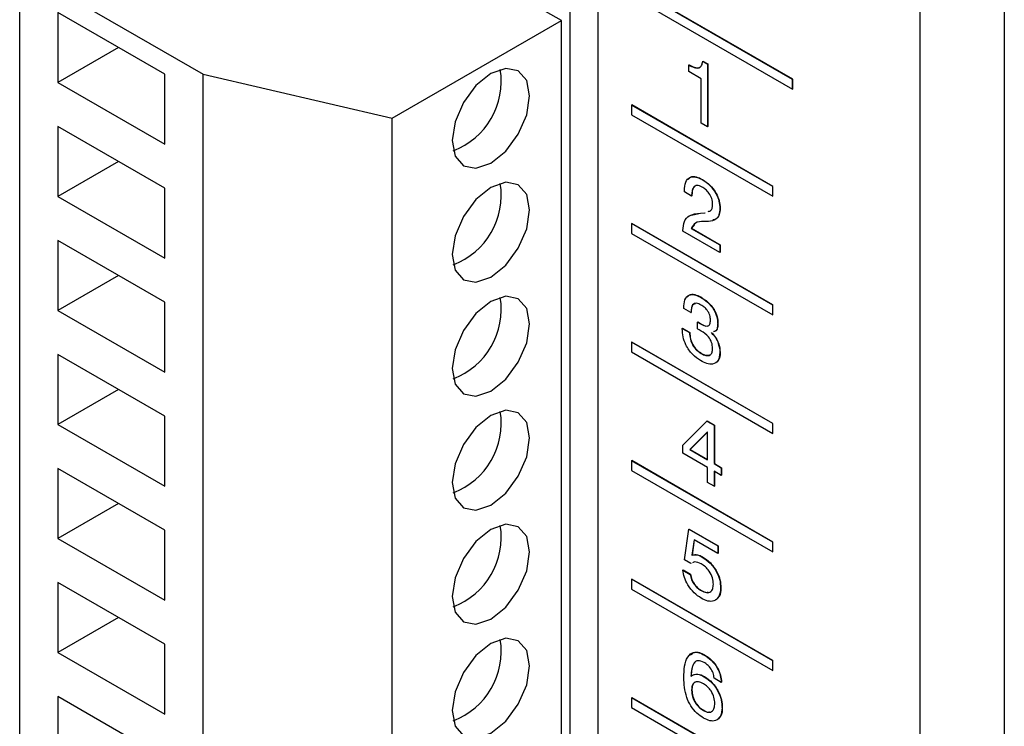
# Model space of a CAD drawing. Header units: millimetres. Extents: x 11 to 190, y 5 to 296.
# Tile 42 of 71: x 135.61 to 147.95, y 221.67 to 230.53. Entities that reach past the tile are written whole.
import ezdxf

# ---------------------------------------------------------------- set-up
doc = ezdxf.new("R2010")
doc.units = ezdxf.units.MM
doc.layers.add('標註文字', color=4, linetype='Continuous')

msp = doc.modelspace()

# ---------------------------------------------------------------- linework, layer by layer
for p, q in [((146.8861, 258.747), (146.8861, 180.3591)), ((147.9468, 258.747), (147.9468, 173.0102)), ((142.8556, 213.102), (142.8556, 231.3108)), ((135.6078, 231.1679), (137.9059, 229.8412)), ((135.6078, 214.0205), (135.6078, 231.1679)), ((142.502, 231.0454), (142.502, 213.2857)), ((142.396, 230.5147), (141.5828, 230.9842)), ((136.0851, 230.6167), (136.0851, 229.739)), ((137.4286, 229.8412), (136.0851, 230.6167)), ((140.2747, 229.2901), (142.396, 230.5147)), ((142.396, 213.3674), (142.396, 230.5147)), ((136.8453, 230.1779), (136.0851, 229.739)), ((137.4286, 228.9634), (137.4286, 229.8412)), ((137.9059, 229.8412), (140.2747, 229.2901)), ((137.9059, 212.6938), (137.9059, 229.8412)), ((136.0851, 229.739), (137.4286, 228.9634)), ((140.2747, 212.1428), (140.2747, 229.2901)), ((136.0851, 229.1878), (136.0851, 228.31)), ((137.4286, 228.4122), (136.0851, 229.1878)), ((136.8453, 228.7489), (136.0851, 228.31)), ((137.4286, 227.5344), (137.4286, 228.4122)), ((136.0851, 228.31), (137.4286, 227.5344)), ((136.0851, 227.7589), (136.0851, 226.8811)), ((137.4286, 226.9833), (136.0851, 227.7589)), ((136.8453, 227.32), (136.0851, 226.8811)), ((137.4286, 226.1055), (137.4286, 226.9833)), ((136.0851, 226.8811), (137.4286, 226.1055)), ((136.0851, 226.3299), (136.0851, 225.4521)), ((137.4286, 225.5543), (136.0851, 226.3299)), ((136.8453, 225.891), (136.0851, 225.4521)), ((136.0851, 225.4521), (137.4286, 224.6765)), ((137.4286, 224.6765), (137.4286, 225.5543)), ((136.0851, 224.901), (136.0851, 224.0232)), ((137.4286, 224.1254), (136.0851, 224.901)), ((136.8453, 224.4621), (136.0851, 224.0232)), ((137.4286, 223.2476), (137.4286, 224.1254)), ((136.0851, 224.0232), (137.4286, 223.2476)), ((136.0851, 223.472), (136.0851, 222.5942)), ((137.4286, 222.6964), (136.0851, 223.472)), ((136.8453, 223.0331), (136.0851, 222.5942)), ((137.4286, 221.8186), (137.4286, 222.6964)), ((136.0851, 222.5942), (137.4286, 221.8186)), ((136.0851, 222.0431), (136.0851, 221.1653)), ((137.4286, 221.2675), (136.0851, 222.0431))]:
    msp.add_line(p, q)
at = {"flags": 128}
for points in [[(141.026, 229.0094), (141.063, 228.8159), (141.1683, 228.6946), (141.3261, 228.664), (141.5121, 228.7286), (141.6981, 228.8788), (141.8558, 229.0915), (141.9612, 229.3345), (141.9982, 229.5707), (141.9612, 229.7641), (141.8558, 229.8854), (141.6981, 229.916), (141.5121, 229.8514), (141.3261, 229.7013), (141.1683, 229.4885), (141.063, 229.2456), (141.026, 229.0094)], [(141.026, 227.5804), (141.063, 227.387), (141.1683, 227.2657), (141.3261, 227.235), (141.5121, 227.2997), (141.6981, 227.4498), (141.8558, 227.6626), (141.9612, 227.9055), (141.9982, 228.1417), (141.9612, 228.3352), (141.8558, 228.4565), (141.6981, 228.4871), (141.5121, 228.4224), (141.3261, 228.2723), (141.1683, 228.0596), (141.063, 227.8166), (141.026, 227.5804)], [(141.026, 226.1515), (141.063, 225.958), (141.1683, 225.8367), (141.3261, 225.8061), (141.5121, 225.8707), (141.6981, 226.0209), (141.8558, 226.2336), (141.9612, 226.4766), (141.9982, 226.7128), (141.9612, 226.9062), (141.8558, 227.0275), (141.6981, 227.0582), (141.5121, 226.9935), (141.3261, 226.8434), (141.1683, 226.6306), (141.063, 226.3877), (141.026, 226.1515)], [(141.026, 224.7225), (141.063, 224.5291), (141.1683, 224.4078), (141.3261, 224.3771), (141.5121, 224.4418), (141.6981, 224.5919), (141.8558, 224.8047), (141.9612, 225.0476), (141.9982, 225.2838), (141.9612, 225.4773), (141.8558, 225.5986), (141.6981, 225.6292), (141.5121, 225.5645), (141.3261, 225.4144), (141.1683, 225.2017), (141.063, 224.9587), (141.026, 224.7225)], [(141.026, 223.2936), (141.063, 223.1001), (141.1683, 222.9788), (141.3261, 222.9482), (141.5121, 223.0129), (141.6981, 223.163), (141.8558, 223.3757), (141.9612, 223.6187), (141.9982, 223.8549), (141.9612, 224.0483), (141.8558, 224.1696), (141.6981, 224.2003), (141.5121, 224.1356), (141.3261, 223.9855), (141.1683, 223.7727), (141.063, 223.5298), (141.026, 223.2936)], [(141.026, 221.8646), (141.063, 221.6712), (141.1683, 221.5499), (141.3261, 221.5192), (141.5121, 221.5839), (141.6981, 221.734), (141.8558, 221.9468), (141.9612, 222.1897), (141.9982, 222.4259), (141.9612, 222.6194), (141.8558, 222.7407), (141.6981, 222.7713), (141.5121, 222.7067), (141.3261, 222.5565), (141.1683, 222.3438), (141.063, 222.1008), (141.026, 221.8646)]]:
    msp.add_lwpolyline(points, dxfattribs=at)
for centre in [(140.7052, 229.7558), (140.7052, 228.3269), (140.7052, 226.8979), (140.7052, 225.469), (140.7052, 224.04), (140.7052, 222.6111)]:
    msp.add_arc(centre, 0.9365, 290.98138, 9.02399)
at = {"layer": '標註文字'}
for p, q in [((145.2916, 229.778), (143.0288, 231.0842)), ((145.2951, 229.78), (143.0324, 231.0863)), ((143.0288, 230.9618), (145.2916, 229.6555)), ((144.1672, 230.0038), (144.1707, 230.0058)), ((144.1672, 230.0038), (144.2282, 229.9685)), ((144.1707, 230.0058), (144.2317, 229.9706)), ((143.9925, 229.958), (143.996, 229.9601)), ((143.9925, 229.8743), (143.9925, 229.958)), ((144.2282, 229.9685), (144.2317, 229.9706)), ((144.2282, 229.9685), (144.2282, 229.1834)), ((144.2317, 229.9706), (144.2317, 229.1854)), ((144.1466, 229.7853), (143.9925, 229.8743)), ((144.1466, 229.2305), (144.1466, 229.7853)), ((145.2916, 229.778), (145.2951, 229.78)), ((145.2916, 229.6555), (145.2916, 229.778)), ((145.2951, 229.6576), (145.2951, 229.78)), ((145.2916, 229.6555), (145.2951, 229.6576)), ((143.2763, 229.4553), (143.2799, 229.4573)), ((143.2763, 229.4553), (143.2763, 229.3328)), ((145.0441, 228.4348), (143.2763, 229.4553)), ((145.0476, 228.4368), (143.2799, 229.4573)), ((143.2763, 229.3328), (145.0441, 228.3123)), ((144.2282, 229.1834), (144.1466, 229.2305)), ((144.2282, 229.1834), (144.2317, 229.1854)), ((144.1616, 228.5209), (144.1652, 228.5229)), ((145.0441, 228.4348), (145.0476, 228.4368)), ((145.0441, 228.3123), (145.0441, 228.4348)), ((145.0476, 228.3143), (145.0476, 228.4368)), ((143.9381, 228.3672), (143.9381, 228.3808)), ((144.0288, 228.3149), (143.9381, 228.3672)), ((144.0288, 228.3241), (144.0323, 228.3261)), ((144.0288, 228.3241), (144.0288, 228.3149)), ((144.0288, 228.3149), (144.0323, 228.3169)), ((144.0323, 228.3261), (144.0323, 228.3169)), ((145.0441, 228.3123), (145.0476, 228.3143)), ((144.3823, 228.1607), (144.3858, 228.1627)), ((144.0277, 228.0749), (144.1411, 228.1017)), ((144.1375, 228.0997), (144.1941, 228.1035)), ((144.1375, 228.0997), (144.1411, 228.1017)), ((144.1411, 228.1017), (144.1976, 228.1055)), ((144.1941, 228.1035), (144.1976, 228.1055)), ((143.2763, 227.9692), (143.2799, 227.9712)), ((145.0441, 226.9487), (143.2763, 227.9692)), ((143.2763, 227.9692), (143.2763, 227.8467)), ((145.0476, 226.9507), (143.2799, 227.9712)), ((144.0225, 227.9102), (144.0261, 227.9123)), ((144.0225, 227.9102), (144.3823, 227.7025)), ((144.0651, 227.9599), (144.0261, 227.9123)), ((144.0261, 227.9123), (144.3858, 227.7046)), ((144.2388, 227.997), (144.1824, 227.9959)), ((143.2763, 227.8467), (145.0441, 226.8262)), ((143.92, 227.8752), (143.92, 227.8816)), ((144.3823, 227.6083), (143.92, 227.8752)), ((144.3823, 227.7025), (144.3858, 227.7046)), ((144.3823, 227.7025), (144.3823, 227.6083)), ((144.3858, 227.7046), (144.3858, 227.6104)), ((144.3823, 227.6083), (144.3858, 227.6104)), ((144.139, 227.0478), (144.1425, 227.0499)), ((145.0441, 226.9487), (145.0476, 226.9507)), ((145.0441, 226.8262), (145.0441, 226.9487)), ((145.0476, 226.8282), (145.0476, 226.9507)), ((143.929, 226.9073), (143.929, 226.9129)), ((144.0197, 226.855), (143.929, 226.9073)), ((144.0197, 226.855), (144.0232, 226.857)), ((145.0441, 226.8262), (145.0476, 226.8282)), ((144.1007, 226.6487), (144.1011, 226.7357)), ((144.1011, 226.7357), (144.1047, 226.7377)), ((144.1295, 226.7183), (144.133, 226.7204)), ((144.3551, 226.714), (144.3587, 226.716)), ((143.9109, 226.6561), (143.9144, 226.6581)), ((143.9109, 226.6561), (144.0016, 226.6037)), ((143.9109, 226.6503), (143.9109, 226.6561)), ((143.9144, 226.6581), (144.0051, 226.6058)), ((144.0016, 226.6037), (144.0051, 226.6058)), ((144.104, 226.6473), (144.1007, 226.6487)), ((143.2763, 226.4831), (143.2799, 226.4851)), ((145.0441, 225.4626), (143.2763, 226.4831)), ((143.2763, 226.4831), (143.2763, 226.3606)), ((145.0476, 225.4646), (143.2799, 226.4851)), ((143.2763, 226.3606), (145.0441, 225.3401)), ((144.1477, 226.3414), (144.1513, 226.3434)), ((144.3823, 226.3543), (144.3858, 226.3564)), ((143.92, 225.1912), (144.22, 225.494)), ((144.22, 225.494), (144.2235, 225.4961)), ((144.22, 225.494), (144.3098, 225.4422)), ((144.2235, 225.4961), (144.3133, 225.4442)), ((144.3098, 225.4422), (144.3133, 225.4442)), ((144.3098, 225.4422), (144.3098, 224.9606)), ((144.3133, 225.4442), (144.3133, 224.9627)), ((145.0441, 225.4626), (145.0476, 225.4646)), ((145.0441, 225.3401), (145.0441, 225.4626)), ((145.0476, 225.3421), (145.0476, 225.4646)), ((144.2282, 225.3583), (144.0051, 225.1365)), ((144.2282, 225.3568), (144.0086, 225.1386)), ((144.2282, 225.0077), (144.2282, 225.3583)), ((145.0441, 225.3401), (145.0476, 225.3421)), ((143.92, 225.0914), (143.92, 225.1912)), ((144.2282, 224.9135), (143.92, 225.0914)), ((144.0051, 225.1365), (144.0086, 225.1386)), ((144.0051, 225.1365), (144.2282, 225.0077)), ((144.0086, 225.1386), (144.2282, 225.0118)), ((143.2763, 224.997), (143.2799, 224.999)), ((145.0441, 223.9764), (143.2763, 224.997)), ((143.2763, 224.997), (143.2763, 224.8745)), ((145.0476, 223.9785), (143.2799, 224.999)), ((144.3098, 224.9606), (144.3133, 224.9627)), ((144.3098, 224.9606), (144.4004, 224.9083)), ((144.3133, 224.9627), (144.404, 224.9103)), ((143.2763, 224.8745), (145.0441, 223.854)), ((144.2282, 224.7251), (144.2282, 224.9135)), ((144.4004, 224.8141), (144.3098, 224.8664)), ((144.3098, 224.8664), (144.3098, 224.678)), ((144.3133, 224.8644), (144.3133, 224.68)), ((144.4004, 224.9083), (144.404, 224.9103)), ((144.4004, 224.9083), (144.4004, 224.8141)), ((144.404, 224.9103), (144.404, 224.8161)), ((144.3098, 224.678), (144.2282, 224.7251)), ((144.4004, 224.8141), (144.404, 224.8161)), ((144.3098, 224.678), (144.3133, 224.68)), ((143.9381, 223.7558), (143.9935, 224.1387)), ((143.9935, 224.1387), (143.997, 224.1407)), ((143.9935, 224.1387), (144.3561, 223.9293)), ((143.997, 224.1407), (144.3596, 223.9314)), ((144.0588, 224.0068), (144.0313, 223.8128)), ((144.0618, 224.005), (144.0348, 223.8148)), ((144.3561, 223.8351), (144.0588, 224.0068)), ((145.0441, 223.9764), (145.0476, 223.9785)), ((145.0441, 223.854), (145.0441, 223.9764)), ((145.0476, 223.856), (145.0476, 223.9785)), ((144.3561, 223.9293), (144.3596, 223.9314)), ((144.3561, 223.9293), (144.3561, 223.8351)), ((144.3561, 223.8351), (144.3596, 223.8372)), ((144.3596, 223.9314), (144.3596, 223.8372)), ((145.0441, 223.854), (145.0476, 223.856)), ((144.0183, 223.7095), (143.9381, 223.7558)), ((144.0183, 223.7095), (144.0218, 223.7116)), ((144.0313, 223.8128), (144.0348, 223.8148)), ((144.1616, 223.7904), (144.1652, 223.7924)), ((143.92, 223.6256), (143.9235, 223.6277)), ((143.92, 223.6256), (144.0106, 223.5733)), ((143.9235, 223.6277), (144.0142, 223.5753)), ((143.2763, 223.5109), (143.2799, 223.5129)), ((145.0441, 222.4903), (143.2763, 223.5109)), ((143.2763, 223.5109), (143.2763, 223.3884)), ((145.0476, 222.4924), (143.2799, 223.5129)), ((144.0106, 223.5733), (144.0142, 223.5753)), ((143.2763, 223.3884), (145.0441, 222.3679)), ((144.1475, 223.3693), (144.151, 223.3714)), ((144.3914, 223.4044), (144.3949, 223.4064)), ((144.1866, 222.562), (144.1901, 222.5641)), ((145.0441, 222.4903), (145.0476, 222.4924)), ((145.0441, 222.3679), (145.0441, 222.4903)), ((145.0476, 222.3699), (145.0476, 222.4924)), ((145.0441, 222.3679), (145.0476, 222.3699)), ((144.1858, 222.2903), (144.1894, 222.2923)), ((144.4004, 222.2187), (144.3098, 222.2711)), ((144.0281, 222.1208), (144.0316, 222.1228)), ((144.4004, 222.2187), (144.404, 222.2208)), ((143.2763, 222.0247), (143.2799, 222.0268)), ((145.0441, 221.0042), (143.2763, 222.0247)), ((143.2763, 222.0247), (143.2763, 221.9023)), ((145.0476, 221.0063), (143.2799, 222.0268)), ((143.2763, 221.9023), (145.0441, 220.8818)), ((144.1758, 221.8669), (144.1793, 221.8689)), ((144.4095, 221.9011), (144.413, 221.9031))]:
    msp.add_line(p, q, dxfattribs=at)
for points, knots in [([(143.9925, 229.958), (144.015, 229.9464), (144.0599, 229.9231), (144.1206, 229.9148), (144.1579, 229.9483), (144.1641, 229.9853), (144.1672, 230.0038)], [0, 0, 0, 0, 0.2810578, 0.5603523, 0.7796733, 1, 1, 1, 1]), ([(143.996, 229.9601), (144.0184, 229.9486), (144.0629, 229.9257), (144.1237, 229.9152), (144.1447, 229.9405), (144.1532, 229.9508)], [0, 0, 0, 0, 0.3734974, 0.7446516, 1, 1, 1, 1]), ([(143.9381, 228.3808), (143.9406, 228.419), (143.9455, 228.4952), (144.0022, 228.5567), (144.081, 228.5612), (144.1347, 228.5343), (144.1616, 228.5209)], [0, 0, 0, 0, 0.2804185, 0.559343, 0.7793301, 1, 1, 1, 1]), ([(143.9886, 228.5225), (143.9967, 228.5339), (144.0186, 228.5642), (144.0856, 228.5619), (144.1386, 228.5359), (144.1652, 228.5229)], [0, 0, 0, 0, 0.2298481, 0.6143273, 1, 1, 1, 1]), ([(144.1616, 228.5209), (144.1932, 228.4999), (144.2562, 228.4582), (144.3321, 228.3566), (144.3765, 228.25), (144.3804, 228.1905), (144.3823, 228.1607)], [0, 0, 0, 0, 0.2804256, 0.5596865, 0.7795834, 1, 1, 1, 1]), ([(144.1652, 228.5229), (144.1967, 228.502), (144.2598, 228.4602), (144.3356, 228.3586), (144.38, 228.252), (144.3839, 228.1925), (144.3858, 228.1627)], [0, 0, 0, 0, 0.2804256, 0.5596865, 0.7795834, 1, 1, 1, 1]), ([(144.1595, 228.4279), (144.1379, 228.4377), (144.0947, 228.4573), (144.0369, 228.4231), (144.0319, 228.3616), (144.0288, 228.3241)], [0, 0, 0, 0, 0.2805027, 0.5602975, 1, 1, 1, 1]), ([(144.0659, 228.4308), (144.0622, 228.4291), (144.0335, 228.4158), (144.0329, 228.3678), (144.0323, 228.3261)], [0, 0, 0, 0, 0.1293192, 1, 1, 1, 1]), ([(144.2917, 228.2138), (144.2897, 228.2368), (144.2857, 228.2827), (144.2483, 228.3509), (144.2038, 228.3995), (144.1743, 228.4184), (144.1595, 228.4279)], [0, 0, 0, 0, 0.2796053, 0.5584811, 0.778999, 1, 1, 1, 1]), ([(144.2354, 228.1214), (144.2486, 228.1244), (144.273, 228.1301), (144.2886, 228.1692), (144.2907, 228.199), (144.2917, 228.2138)], [0, 0, 0, 0, 0.3683062, 0.6840884, 1, 1, 1, 1]), ([(144.3823, 228.1607), (144.3803, 228.1324), (144.3764, 228.0759), (144.3291, 228.0095), (144.2731, 228.0018), (144.2388, 227.997)], [0, 0, 0, 0, 0.2803498, 0.5602105, 1, 1, 1, 1]), ([(144.3858, 228.1627), (144.3837, 228.1348), (144.3795, 228.0788), (144.3461, 228.0251), (144.3104, 228.0184), (144.296, 228.0156)], [0, 0, 0, 0, 0.3736158, 0.7465798, 1, 1, 1, 1]), ([(143.92, 227.8816), (143.9227, 227.9225), (143.9283, 228.0042), (144.0058, 228.0881), (144.0875, 228.0953), (144.1375, 228.0997)], [0, 0, 0, 0, 0.2799996, 0.5592382, 1, 1, 1, 1]), ([(144.1824, 227.9959), (144.1435, 227.9951), (144.0743, 227.9938), (144.0383, 227.9357), (144.0225, 227.9102)], [0, 0, 0, 0, 0.5626355, 1, 1, 1, 1]), ([(143.929, 226.9129), (143.9314, 226.9489), (143.9361, 227.0208), (143.9892, 227.0793), (144.0628, 227.0856), (144.1136, 227.0604), (144.139, 227.0478)], [0, 0, 0, 0, 0.28038493, 0.55947595, 0.77940032, 1, 1, 1, 1]), ([(143.9769, 227.0475), (143.9845, 227.0582), (144.0048, 227.0868), (144.0673, 227.0864), (144.1174, 227.0621), (144.1425, 227.0499)], [0, 0, 0, 0, 0.2277384, 0.6132773, 1, 1, 1, 1]), ([(144.139, 227.0478), (144.1689, 227.0287), (144.2285, 226.9907), (144.3051, 226.9007), (144.3497, 226.7987), (144.3533, 226.7423), (144.3551, 226.714)], [0, 0, 0, 0, 0.2809209, 0.5602015, 0.7797022, 1, 1, 1, 1]), ([(144.1425, 227.0499), (144.1724, 227.0308), (144.232, 226.9927), (144.3086, 226.9028), (144.3532, 226.8008), (144.3568, 226.7443), (144.3587, 226.716)], [0, 0, 0, 0, 0.2809209, 0.5602015, 0.7797022, 1, 1, 1, 1]), ([(144.1476, 226.9486), (144.1268, 226.9589), (144.0852, 226.9794), (144.0258, 226.9526), (144.022, 226.892), (144.0197, 226.855)], [0, 0, 0, 0, 0.2813103, 0.5602549, 1, 1, 1, 1]), ([(144.0755, 226.966), (144.0642, 226.963), (144.0262, 226.9527), (144.0245, 226.8965), (144.0232, 226.857)], [0, 0, 0, 0, 0.2982944, 1, 1, 1, 1]), ([(144.2645, 226.76), (144.2631, 226.7802), (144.2605, 226.8206), (144.2277, 226.8825), (144.187, 226.9238), (144.1607, 226.9403), (144.1476, 226.9486)], [0, 0, 0, 0, 0.2800542, 0.5582616, 0.7787978, 1, 1, 1, 1]), ([(144.1011, 226.7357), (144.1064, 226.7322), (144.1159, 226.7261), (144.1253, 226.7207), (144.1295, 226.7183)], [0, 0, 0, 0, 0.5599707, 1, 1, 1, 1]), ([(144.1047, 226.7377), (144.11, 226.7343), (144.1194, 226.7281), (144.1288, 226.7227), (144.133, 226.7204)], [0, 0, 0, 0, 0.5599707, 1, 1, 1, 1]), ([(144.1295, 226.7183), (144.1634, 226.6999), (144.2059, 226.6769), (144.2446, 226.6907), (144.2615, 226.714), (144.2633, 226.7416), (144.2645, 226.76)], [0, 0, 0, 0, 0.4986303, 0.6241888, 0.7496468, 1, 1, 1, 1]), ([(144.133, 226.7204), (144.168, 226.6996), (144.2053, 226.6774), (144.2315, 226.6884), (144.233, 226.6891)], [0, 0, 0, 0, 0.939496, 1, 1, 1, 1]), ([(144.3551, 226.714), (144.3541, 226.6967), (144.352, 226.662), (144.3367, 226.6216), (144.3137, 226.6168), (144.3039, 226.6148)], [0, 0, 0, 0, 0.3649439, 0.7291322, 1, 1, 1, 1]), ([(144.3587, 226.716), (144.3576, 226.6987), (144.3556, 226.6641), (144.3402, 226.6236), (144.3172, 226.6188), (144.3075, 226.6168)], [0, 0, 0, 0, 0.3649439, 0.7291322, 1, 1, 1, 1]), ([(144.1388, 226.2523), (144.1044, 226.2756), (144.0357, 226.322), (143.9567, 226.4383), (143.9159, 226.5541), (143.9126, 226.6182), (143.9109, 226.6503)], [0, 0, 0, 0, 0.2801049, 0.5589957, 0.779203, 1, 1, 1, 1]), ([(144.0016, 226.6037), (144.0034, 226.5767), (144.0072, 226.5227), (144.0424, 226.4386), (144.0947, 226.3758), (144.13, 226.3529), (144.1477, 226.3414)], [0, 0, 0, 0, 0.2807063, 0.5594762, 0.7793007, 1, 1, 1, 1]), ([(144.0051, 226.6058), (144.007, 226.5787), (144.0107, 226.5247), (144.0459, 226.4407), (144.0982, 226.3778), (144.1336, 226.3549), (144.1513, 226.3434)], [0, 0, 0, 0, 0.2807063, 0.5594762, 0.7793007, 1, 1, 1, 1]), ([(144.1493, 226.6231), (144.1408, 226.6278), (144.1257, 226.6361), (144.1106, 226.6439), (144.104, 226.6473)], [0, 0, 0, 0, 0.5599861, 1, 1, 1, 1]), ([(144.2917, 226.4073), (144.2896, 226.4312), (144.2854, 226.4789), (144.2308, 226.5692), (144.1802, 226.6027), (144.1493, 226.6231)], [0, 0, 0, 0, 0.2802613, 0.55966, 1, 1, 1, 1]), ([(144.2744, 226.6039), (144.2922, 226.5842), (144.3279, 226.545), (144.374, 226.4534), (144.3792, 226.3919), (144.3823, 226.3543)], [0, 0, 0, 0, 0.2809024, 0.561113, 1, 1, 1, 1]), ([(144.2779, 226.606), (144.2958, 226.5863), (144.3315, 226.547), (144.3775, 226.4554), (144.3827, 226.3939), (144.3858, 226.3564)], [0, 0, 0, 0, 0.2809024, 0.561113, 1, 1, 1, 1]), ([(144.3823, 226.3543), (144.3785, 226.3171), (144.3708, 226.2426), (144.3001, 226.2019), (144.2187, 226.2111), (144.1655, 226.2385), (144.1388, 226.2523)], [0, 0, 0, 0, 0.2793588, 0.5583266, 0.7789175, 1, 1, 1, 1]), ([(144.1477, 226.3414), (144.1682, 226.3311), (144.2091, 226.3105), (144.26, 226.3164), (144.2882, 226.3535), (144.2905, 226.3894), (144.2917, 226.4073)], [0, 0, 0, 0, 0.2806688, 0.5597568, 0.7795252, 1, 1, 1, 1]), ([(144.1513, 226.3434), (144.1722, 226.3321), (144.2078, 226.3128), (144.2361, 226.3205), (144.2477, 226.3236)], [0, 0, 0, 0, 0.5902568, 1, 1, 1, 1]), ([(144.3858, 226.3564), (144.3848, 226.3153), (144.3835, 226.2652), (144.3537, 226.2489), (144.3482, 226.2459)], [0, 0, 0, 0, 0.8172249, 1, 1, 1, 1]), ([(144.0313, 223.8128), (144.0535, 223.8172), (144.0931, 223.8252), (144.1407, 223.801), (144.1616, 223.7904)], [0, 0, 0, 0, 0.558797, 1, 1, 1, 1]), ([(144.0348, 223.8148), (144.057, 223.8193), (144.0967, 223.8273), (144.1442, 223.8031), (144.1652, 223.7924)], [0, 0, 0, 0, 0.558797, 1, 1, 1, 1]), ([(144.1485, 223.7037), (144.1198, 223.7175), (144.0787, 223.7372), (144.0494, 223.7223), (144.0404, 223.7178)], [0, 0, 0, 0, 0.6946747, 1, 1, 1, 1]), ([(144.1616, 223.7904), (144.1953, 223.7679), (144.2624, 223.723), (144.3418, 223.6125), (144.3857, 223.4989), (144.3895, 223.4359), (144.3914, 223.4044)], [0, 0, 0, 0, 0.2803083, 0.5594377, 0.7794447, 1, 1, 1, 1]), ([(144.1652, 223.7924), (144.1988, 223.7699), (144.2659, 223.7251), (144.3453, 223.6145), (144.3892, 223.501), (144.393, 223.438), (144.3949, 223.4064)], [0, 0, 0, 0, 0.2803083, 0.5594377, 0.7794447, 1, 1, 1, 1]), ([(144.1497, 223.2738), (144.1188, 223.2943), (144.0571, 223.3353), (143.9813, 223.432), (143.9327, 223.5351), (143.9242, 223.5954), (143.92, 223.6256)], [0, 0, 0, 0, 0.2803123, 0.5597712, 0.7797429, 1, 1, 1, 1]), ([(144.3007, 223.448), (144.2988, 223.475), (144.295, 223.5289), (144.2535, 223.611), (144.2009, 223.6699), (144.166, 223.6925), (144.1485, 223.7037)], [0, 0, 0, 0, 0.2800651, 0.558883, 0.7791182, 1, 1, 1, 1]), ([(144.0106, 223.5733), (144.0152, 223.5504), (144.0242, 223.5048), (144.0621, 223.4417), (144.1052, 223.3964), (144.1334, 223.3783), (144.1475, 223.3693)], [0, 0, 0, 0, 0.2797266, 0.5588348, 0.7792471, 1, 1, 1, 1]), ([(144.0142, 223.5753), (144.0187, 223.5525), (144.0278, 223.5068), (144.0656, 223.4438), (144.1087, 223.3984), (144.1369, 223.3804), (144.151, 223.3714)], [0, 0, 0, 0, 0.2797266, 0.5588348, 0.7792471, 1, 1, 1, 1]), ([(144.1475, 223.3693), (144.1698, 223.3585), (144.2142, 223.3368), (144.2671, 223.3487), (144.2968, 223.3897), (144.2994, 223.4286), (144.3007, 223.448)], [0, 0, 0, 0, 0.2802951, 0.5595067, 0.7794583, 1, 1, 1, 1]), ([(144.3914, 223.4044), (144.388, 223.3652), (144.3812, 223.2871), (144.3157, 223.2326), (144.2332, 223.2319), (144.1776, 223.2598), (144.1497, 223.2738)], [0, 0, 0, 0, 0.2798441, 0.5589634, 0.7792494, 1, 1, 1, 1]), ([(144.151, 223.3714), (144.174, 223.3586), (144.2059, 223.341), (144.2304, 223.3488), (144.2373, 223.351)], [0, 0, 0, 0, 0.7215844, 1, 1, 1, 1]), ([(144.3949, 223.4064), (144.3934, 223.3647), (144.3913, 223.3055), (144.3573, 223.2817), (144.3473, 223.2746)], [0, 0, 0, 0, 0.7043684, 1, 1, 1, 1]), ([(143.929, 222.2781), (143.9341, 222.3756), (143.9416, 222.522), (144.0427, 222.6018), (144.1225, 222.5946), (144.1652, 222.5729), (144.1866, 222.562)], [0, 0, 0, 0, 0.4993219, 0.7486167, 0.8742123, 1, 1, 1, 1]), ([(144.0129, 222.5593), (144.0293, 222.5758), (144.0585, 222.6053), (144.1264, 222.596), (144.1688, 222.5747), (144.1901, 222.5641)], [0, 0, 0, 0, 0.39030235, 0.69491837, 1, 1, 1, 1]), ([(144.1843, 222.4691), (144.1575, 222.4809), (144.1172, 222.4987), (144.0762, 222.4818), (144.0319, 222.4309), (144.0251, 222.3571), (144.0197, 222.2982)], [0, 0, 0, 0, 0.248851, 0.3743232, 0.4999938, 1, 1, 1, 1]), ([(144.1866, 222.562), (144.2167, 222.5424), (144.2768, 222.5033), (144.3508, 222.4071), (144.3913, 222.3053), (144.3974, 222.2476), (144.4004, 222.2187)], [0, 0, 0, 0, 0.2804824, 0.5594103, 0.7793634, 1, 1, 1, 1]), ([(144.1901, 222.5641), (144.2202, 222.5445), (144.2803, 222.5054), (144.3544, 222.4092), (144.3948, 222.3073), (144.4009, 222.2497), (144.404, 222.2208)], [0, 0, 0, 0, 0.2804824, 0.5594103, 0.7793634, 1, 1, 1, 1]), ([(144.0671, 222.4662), (144.0642, 222.4632), (144.0308, 222.4283), (144.0269, 222.3614), (144.0232, 222.3002)], [0, 0, 0, 0, 0.0853921, 1, 1, 1, 1]), ([(144.3098, 222.2711), (144.307, 222.2927), (144.3013, 222.3358), (144.2676, 222.3996), (144.2253, 222.4431), (144.198, 222.4604), (144.1843, 222.4691)], [0, 0, 0, 0, 0.2802478, 0.5588429, 0.7791082, 1, 1, 1, 1]), ([(144.1768, 221.7721), (144.1484, 221.7907), (144.0917, 221.8278), (144.0153, 221.9213), (143.9402, 222.0815), (143.9337, 222.197), (143.929, 222.2781)], [0, 0, 0, 0, 0.187308, 0.3739974, 0.5609717, 1, 1, 1, 1]), ([(144.0197, 222.2982), (144.0461, 222.3116), (144.0934, 222.3355), (144.1575, 222.3041), (144.1858, 222.2903)], [0, 0, 0, 0, 0.5584489, 1, 1, 1, 1]), ([(144.0232, 222.3002), (144.0496, 222.3136), (144.0969, 222.3375), (144.1611, 222.3062), (144.1894, 222.2923)], [0, 0, 0, 0, 0.5584489, 1, 1, 1, 1]), ([(144.1788, 222.2001), (144.1566, 222.2112), (144.1124, 222.2332), (144.0592, 222.222), (144.0314, 222.179), (144.0292, 222.1402), (144.0281, 222.1208)], [0, 0, 0, 0, 0.28049954, 0.55929683, 0.77927578, 1, 1, 1, 1]), ([(144.1858, 222.2903), (144.2194, 222.2674), (144.2865, 222.2217), (144.3632, 222.1082), (144.4042, 221.9952), (144.4078, 221.9325), (144.4095, 221.9011)], [0, 0, 0, 0, 0.2799954, 0.5591162, 0.7792992, 1, 1, 1, 1]), ([(144.1894, 222.2923), (144.223, 222.2694), (144.29, 222.2238), (144.3667, 222.1102), (144.4078, 221.9973), (144.4113, 221.9345), (144.413, 221.9031)], [0, 0, 0, 0, 0.2799954, 0.5591162, 0.7792992, 1, 1, 1, 1]), ([(144.0281, 222.1208), (144.0299, 222.0943), (144.0336, 222.0413), (144.0727, 221.9601), (144.124, 221.9005), (144.1585, 221.8781), (144.1758, 221.8669)], [0, 0, 0, 0, 0.2801386, 0.5590124, 0.7792168, 1, 1, 1, 1]), ([(144.0989, 222.2238), (144.0861, 222.2229), (144.0581, 222.221), (144.0352, 222.1803), (144.0328, 222.142), (144.0316, 222.1228)], [0, 0, 0, 0, 0.2940239, 0.646415, 1, 1, 1, 1]), ([(144.0316, 222.1228), (144.0334, 222.0963), (144.0371, 222.0433), (144.0763, 221.9621), (144.1276, 221.9026), (144.1621, 221.8801), (144.1793, 221.8689)], [0, 0, 0, 0, 0.2801386, 0.5590124, 0.7792168, 1, 1, 1, 1]), ([(144.3189, 221.9539), (144.3172, 221.9794), (144.3138, 222.0303), (144.2771, 222.1084), (144.2286, 222.1673), (144.1954, 222.1892), (144.1788, 222.2001)], [0, 0, 0, 0, 0.2802721, 0.559305, 0.779358, 1, 1, 1, 1]), ([(144.1758, 221.8669), (144.1975, 221.8566), (144.2409, 221.8361), (144.2899, 221.8536), (144.3156, 221.8969), (144.3178, 221.9349), (144.3189, 221.9539)], [0, 0, 0, 0, 0.279983, 0.5590317, 0.779261, 1, 1, 1, 1]), ([(144.4095, 221.9011), (144.4063, 221.8632), (144.3998, 221.7874), (144.3371, 221.7338), (144.2577, 221.7316), (144.2038, 221.7586), (144.1768, 221.7721)], [0, 0, 0, 0, 0.2799318, 0.5590458, 0.7792388, 1, 1, 1, 1]), ([(144.1793, 221.8689), (144.2021, 221.8561), (144.2299, 221.8404), (144.2501, 221.8486), (144.2537, 221.8501)], [0, 0, 0, 0, 0.81765166, 1, 1, 1, 1]), ([(144.413, 221.9031), (144.4116, 221.8628), (144.4096, 221.805), (144.3765, 221.7813), (144.3666, 221.7741)], [0, 0, 0, 0, 0.6978044, 1, 1, 1, 1])]:
    msp.add_open_spline(points, degree=3, knots=knots, dxfattribs=at)

doc.saveas('drawing.dxf')
